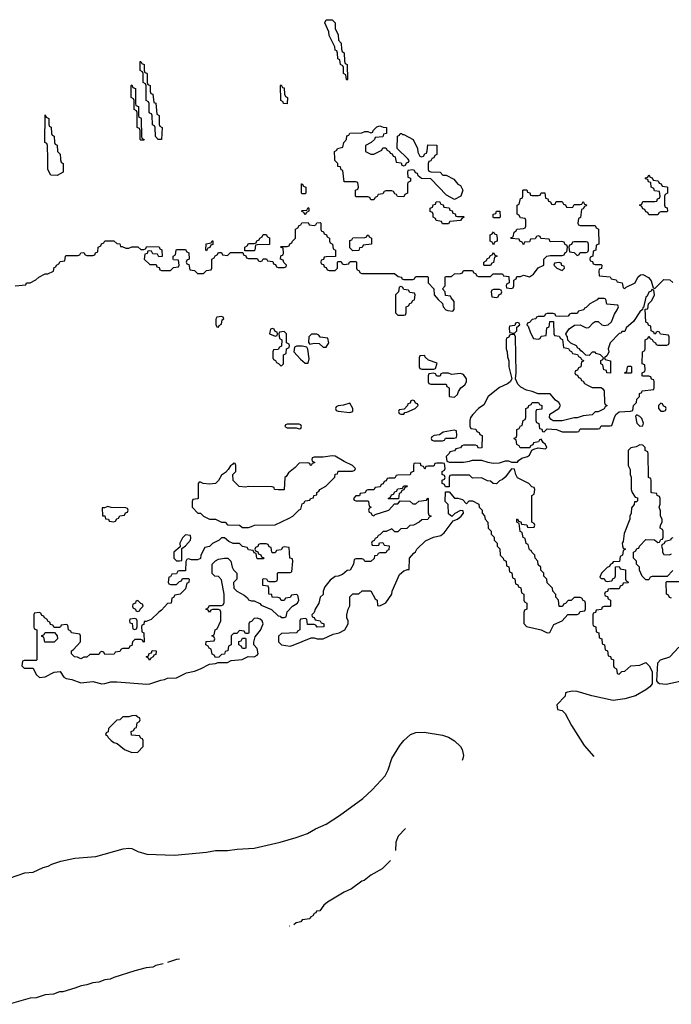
# Model space of a CAD drawing. Header units: inches. Extents: x 2112843 to 2323771, y 35243 to 209174.
# Tile 9 of 83: x 2154460 to 2158820, y 44347 to 50931. Entities that reach past the tile are written whole.
import ezdxf

# ---------------------------------------------------------------- set-up
doc = ezdxf.new("R2010")
doc.units = ezdxf.units.IN
doc.header["$MEASUREMENT"] = 0
doc.layers.add('C1054', color=7, linetype='Continuous')
doc.layers.add('C1055', color=7, linetype='Continuous')

msp = doc.modelspace()

# ---------------------------------------------------------------- linework, layer by layer
at = {"layer": 'C1054', "color": 6}
for points in [[(2154732.5, 50000), (2154732.7, 49992.7), (2154738, 49978), (2154752, 49970), (2154752, 49910), (2154710, 49889), (2154668.7, 49890), (2154648.7, 49930), (2154647.5, 50000)], [(2157217, 50000), (2157210, 49986), (2157198, 49982), (2157194, 49970), (2157194, 49930), (2157198, 49918), (2157210, 49914), (2157274, 49910), (2157292, 49892), (2157314, 49890), (2157364.7, 49864.7), (2157391.6, 49831.6), (2157410, 49822), (2157424.7, 49790), (2157411, 49750), (2157370, 49728), (2157316.4, 49756.4), (2157210, 49866), (2157148.4, 49868.4), (2157127.3, 49887.3), (2157122, 49902), (2157107.3, 49907.3), (2157102, 49922), (2157090, 49926), (2157058, 49922), (2157054, 49910), (2157058, 49878), (2157074, 49870), (2157074, 49850), (2157058, 49842), (2157054, 49830), (2157054, 49770), (2157038, 49762), (2157030, 49746), (2156987.3, 49747.3), (2156982, 49762), (2156970, 49766), (2156962, 49782), (2156950, 49786), (2156910, 49786), (2156898, 49782), (2156890, 49766), (2156858, 49762), (2156852.7, 49747.3), (2156838, 49742), (2156830, 49726), (2156810, 49726), (2156802, 49742), (2156790, 49746), (2156710, 49746), (2156706, 49750), (2156706, 49790), (2156722, 49798), (2156726, 49810), (2156722, 49842), (2156710, 49846), (2156630, 49846), (2156622, 49922), (2156610, 49926), (2156606, 49946), (2156589.1, 49949.1), (2156588, 49968), (2156568.7, 49990), (2156568.2, 50000)], [(2156974.6, 50000), (2156978, 49978), (2157012.7, 49972.7), (2157018, 49958), (2157030, 49954), (2157042, 49958), (2157047.3, 49972.7), (2157062, 49978), (2157066, 49990), (2157056, 50000)], [(2154430, 49151.3), (2154502, 49158), (2154506, 49170), (2154530, 49172), (2154568.9, 49191.2), (2154588, 49210), (2154630, 49231), (2154648.7, 49231.3), (2154686, 49250), (2154690, 49274), (2154702, 49278), (2154706, 49290), (2154722, 49298), (2154730, 49314), (2154762, 49318), (2154766, 49350), (2154770, 49354), (2154850, 49354), (2154862, 49358), (2154868.4, 49371.6), (2154890, 49374), (2154898, 49358), (2154910, 49354), (2154950, 49354), (2154962, 49358), (2154967.3, 49372.7), (2154982, 49378), (2154986, 49410), (2155002, 49418), (2155007.3, 49432.7), (2155022, 49438), (2155028.7, 49451.3), (2155090, 49452), (2155110, 49434), (2155130, 49432), (2155134, 49414), (2155146, 49414), (2155170, 49402), (2155190, 49402), (2155210, 49411.3), (2155251.3, 49411.3), (2155270, 49394), (2155290, 49394), (2155302, 49398), (2155310, 49414), (2155392.7, 49412.7), (2155398, 49398), (2155411.6, 49391.6), (2155412.7, 49347.3), (2155390, 49346), (2155382, 49362), (2155350, 49366), (2155342, 49382), (2155330, 49386), (2155318, 49382), (2155312.7, 49367.3), (2155298, 49362), (2155294, 49330), (2155330, 49294), (2155372.7, 49292.7), (2155378, 49278), (2155392.7, 49272.7), (2155398, 49258), (2155410, 49254), (2155470, 49254), (2155490, 49274), (2155522, 49278), (2155526, 49290), (2155522, 49322), (2155490, 49326), (2155486, 49330), (2155486, 49350), (2155502, 49358), (2155506, 49390), (2155510, 49394), (2155570, 49394), (2155578, 49378), (2155592.7, 49372.7), (2155594, 49330), (2155578, 49322), (2155574, 49310), (2155578, 49298), (2155592.7, 49292.7), (2155598, 49258), (2155630, 49254), (2155650, 49234), (2155690, 49234), (2155710, 49254), (2155742, 49258), (2155746, 49270), (2155746, 49330), (2155762, 49338), (2155767.3, 49352.7), (2155782, 49358), (2155790, 49374), (2155810, 49374), (2155818, 49358), (2155850, 49354), (2155870, 49374), (2155954, 49374), (2155958, 49358), (2155972.7, 49352.7), (2155978, 49338), (2155990, 49334), (2156050, 49334), (2156058, 49318), (2156070, 49314), (2156082, 49318), (2156088.4, 49331.6), (2156111.6, 49331.6), (2156118, 49318), (2156152.7, 49312.7), (2156158, 49298), (2156172.7, 49292.7), (2156178, 49278), (2156190, 49274), (2156230, 49274), (2156242, 49278), (2156246, 49290), (2156227.3, 49307.3), (2156222, 49322), (2156206, 49330), (2156207.3, 49352.7), (2156222, 49358), (2156226, 49370), (2156222, 49402), (2156206, 49410), (2156210, 49414), (2156250, 49414), (2156262, 49418), (2156267.3, 49432.7), (2156282, 49438), (2156286, 49450), (2156306, 49470), (2156306, 49530), (2156322, 49538), (2156330, 49554), (2156342, 49558), (2156347.3, 49572.7), (2156390, 49574), (2156398, 49558), (2156430, 49554), (2156442, 49558), (2156447.3, 49572.7), (2156470, 49574), (2156474, 49570), (2156474, 49530), (2156478, 49518), (2156492.7, 49512.7), (2156498, 49498), (2156512.7, 49492.7), (2156518, 49478), (2156534, 49470), (2156534, 49450), (2156538, 49438), (2156554, 49430), (2156558, 49398), (2156574, 49390), (2156572.7, 49347.3), (2156510, 49346), (2156498, 49342), (2156492.7, 49327.3), (2156478, 49322), (2156474, 49310), (2156478, 49298), (2156492.7, 49292.7), (2156498, 49278), (2156510, 49274), (2156518, 49258), (2156530, 49254), (2156570, 49254), (2156586, 49270), (2156586, 49310), (2156590, 49314), (2156610, 49314), (2156618, 49298), (2156630, 49294), (2156662, 49298), (2156666, 49310), (2156672.7, 49312.7), (2156710, 49314), (2156714, 49310), (2156714, 49270), (2156718, 49258), (2156730, 49254), (2156738, 49238), (2156750, 49234), (2156967.3, 49232.7), (2156992.7, 49212.7), (2157014, 49210), (2157018, 49198), (2157030, 49194), (2157090, 49194), (2157102, 49198), (2157106, 49210), (2157112.7, 49212.7), (2157190, 49214), (2157194, 49210), (2157194, 49170), (2157232, 49130), (2157234, 49090), (2157259.6, 49059.6), (2157290, 49034), (2157294, 49010), (2157311.6, 48991.6), (2157325.4, 48985.4), (2157358, 48982), (2157367.3, 48992.7), (2157367.3, 49047.3), (2157346, 49070), (2157342, 49082), (2157310, 49086), (2157306, 49110), (2157288, 49130), (2157306, 49150), (2157306, 49210), (2157310, 49214), (2157350, 49214), (2157368.4, 49231.6), (2157410, 49234), (2157422, 49238), (2157430, 49254), (2157490, 49254), (2157498, 49238), (2157510, 49234), (2157518, 49218), (2157530, 49214), (2157610, 49214), (2157628, 49232), (2157690, 49232), (2157698, 49218), (2157732.7, 49212.7), (2157734, 49170), (2157718, 49162), (2157714, 49150), (2157718, 49138), (2157750, 49134), (2157762, 49138), (2157766, 49150), (2157766, 49190), (2157782, 49198), (2157787.3, 49212.7), (2157810, 49214), (2157830, 49222), (2157870, 49211.3), (2157898, 49230), (2157930, 49272), (2157966, 49290), (2157966, 49330), (2157986, 49350), (2158010, 49354), (2158090, 49354), (2158102, 49358), (2158110, 49374), (2158122, 49378), (2158126, 49410), (2158122, 49422), (2158110, 49426), (2158102, 49442), (2158087.3, 49447.3), (2158010, 49446), (2158002, 49462), (2157948, 49468), (2157942, 49482), (2157930, 49486), (2157918, 49482), (2157910, 49466), (2157878, 49462), (2157870, 49446), (2157838, 49442), (2157830, 49426), (2157822, 49442), (2157806, 49450), (2157802, 49462), (2157747.3, 49467.3), (2157750, 49474), (2157762, 49478), (2157768, 49510), (2157782, 49518), (2157786, 49530), (2157830, 49534), (2157842, 49538), (2157846, 49550), (2157846, 49590), (2157842, 49602), (2157810, 49606), (2157802, 49622), (2157788, 49630), (2157788, 49690), (2157802, 49698), (2157810, 49734), (2157822, 49738), (2157826, 49750), (2157826, 49790), (2157830, 49794), (2157852.7, 49792.7), (2157858, 49778), (2157872.7, 49772.7), (2157878, 49758), (2157890, 49754), (2157930, 49754), (2157942, 49758), (2157950, 49774), (2157972.7, 49772.7), (2157978, 49738), (2157992.7, 49732.7), (2157998, 49718), (2158012.7, 49712.7), (2158018, 49698), (2158030, 49694), (2158042, 49698), (2158050, 49714), (2158090, 49714), (2158098, 49698), (2158112.7, 49692.7), (2158118, 49678), (2158150, 49674), (2158162, 49678), (2158170, 49694), (2158210, 49694), (2158222, 49698), (2158230, 49714), (2158238, 49698), (2158252.7, 49692.7), (2158250, 49686), (2158238, 49682), (2158230, 49666), (2158218, 49662), (2158211.6, 49608.4), (2158198, 49602), (2158194, 49570), (2158198, 49558), (2158210, 49554), (2158310, 49554), (2158318, 49538), (2158332, 49530), (2158334, 49430), (2158318, 49422), (2158314, 49390), (2158298, 49382), (2158294, 49350), (2158278, 49342), (2158274, 49330), (2158278, 49318), (2158292.7, 49312.7), (2158298, 49298), (2158310, 49294), (2158350, 49294), (2158354, 49290), (2158352.7, 49267.3), (2158338, 49262), (2158334, 49250), (2158338, 49218), (2158411.6, 49211.6), (2158418, 49198), (2158450, 49192), (2158458, 49178), (2158491.1, 49171.2), (2158498, 49138), (2158510, 49134), (2158518, 49142), (2158577.2, 49170), (2158596, 49210), (2158614.8, 49225.2), (2158630, 49227.7), (2158666.6, 49206.6), (2158685.2, 49185.2), (2158698, 49138), (2158710, 49134), (2158770, 49194), (2158810, 49192), (2158830, 49174)], [(2158830, 47248), (2158792.7, 47207.3), (2158692, 47208), (2158678, 47202), (2158670, 47186), (2158650, 47186), (2158626, 47210), (2158608, 47250), (2158606, 47270), (2158586, 47290), (2158586, 47310), (2158566, 47330), (2158566, 47370), (2158582, 47378), (2158590, 47394), (2158602, 47398), (2158606, 47410), (2158650, 47454), (2158707.3, 47452.7), (2158730, 47434), (2158742, 47438), (2158750, 47454), (2158762, 47458), (2158766, 47470), (2158766, 47510), (2158762, 47522), (2158746, 47530), (2158748, 47550), (2158758, 47570), (2158758, 47590), (2158748, 47610), (2158747.3, 47647.3), (2158738, 47670), (2158746, 47690), (2158746, 47730), (2158742, 47742), (2158726, 47750), (2158722, 47762), (2158690, 47766), (2158686, 47770), (2158686, 47850), (2158682, 47862), (2158668, 47870), (2158666, 48030), (2158662, 48042), (2158646, 48050), (2158646, 48070), (2158630, 48086), (2158610, 48088), (2158584.5, 48075.5), (2158550, 48068.7), (2158531.3, 48050), (2158532, 47950), (2158543.6, 47923.6), (2158544.7, 47890), (2158551, 47871), (2158551.3, 47790), (2158558, 47770), (2158578, 47738), (2158592.7, 47732.7), (2158592.7, 47712.7), (2158586, 47706), (2158574, 47706), (2158571.6, 47688.4), (2158552.7, 47667.3), (2158552, 47630), (2158542, 47610), (2158542, 47590), (2158504.9, 47495.1), (2158498, 47442), (2158492, 47430), (2158492.7, 47412.7), (2158498, 47398), (2158514, 47390), (2158498, 47382), (2158494, 47350), (2158478, 47342), (2158472.7, 47307.3), (2158430, 47306), (2158424.7, 47295.3), (2158410, 47286), (2158405.4, 47274.6), (2158390, 47268), (2158352, 47230), (2158342, 47202), (2158350, 47194), (2158370, 47194), (2158378, 47178), (2158390, 47174), (2158422, 47178), (2158430, 47194), (2158442, 47198), (2158447.3, 47212.7), (2158447.3, 47272.7), (2158470, 47274), (2158478, 47258), (2158512.7, 47252.7), (2158514, 47190), (2158518, 47178), (2158534, 47170), (2158530, 47166), (2158498, 47162), (2158494, 47150), (2158478, 47142), (2158470, 47126), (2158410, 47126), (2158398, 47122), (2158392.7, 47107.3), (2158378, 47102), (2158374, 47090), (2158378, 47078), (2158392.7, 47072.7), (2158398, 47058), (2158414, 47050), (2158414, 47010), (2158410, 47006), (2158370, 47006), (2158358, 47002), (2158352.7, 46987.3), (2158318, 46982), (2158312.7, 46967.3), (2158298, 46962), (2158294, 46950), (2158294, 46890), (2158298, 46878), (2158314, 46870), (2158318, 46838), (2158334, 46830), (2158338, 46798), (2158354, 46790), (2158358, 46758), (2158374, 46750), (2158378, 46718), (2158394, 46710), (2158398, 46678), (2158412.7, 46672.7), (2158418, 46658), (2158434, 46650), (2158434, 46610), (2158438, 46598), (2158454, 46590), (2158458, 46558), (2158470, 46554), (2158488, 46572), (2158510, 46574), (2158549, 46611), (2158610, 46614), (2158650, 46631.3), (2158672, 46610), (2158691.1, 46571.2), (2158691, 46490), (2158675.5, 46470), (2158650.4, 46450), (2158580.7, 46410), (2158510, 46389.8), (2158430, 46378.3), (2158288, 46410), (2158190, 46438.4), (2158159.8, 46440.2), (2158125.4, 46434.6), (2158111.3, 46428.7), (2158110, 46408), (2158054, 46350), (2158058, 46318), (2158090, 46312), (2158110, 46292), (2158153, 46210), (2158237.4, 46077.4), (2158300.6, 46004.5)], [(2158830, 47466), (2158818, 47462), (2158814, 47450), (2158778, 47442), (2158770, 47426), (2158758, 47422), (2158754, 47410), (2158762, 47390), (2158762, 47370), (2158770, 47354), (2158807.3, 47352.7), (2158822, 47358)], [(2158822, 47062), (2158807.3, 47067.3), (2158802, 47082), (2158788.4, 47088.4), (2158786, 47170), (2158790, 47174), (2158890, 47174)], [(2158899.1, 46510), (2158786.1, 46486.1), (2158742, 46490), (2158734, 46494), (2158724, 46510), (2158728.7, 46630), (2158748, 46650), (2158809.4, 46670.6), (2158870, 46734)], [(2154390.8, 45190), (2154494.8, 45225.2), (2154550.7, 45230), (2154618, 45262), (2154650.7, 45270), (2154676.1, 45283.9), (2154735.5, 45304.5), (2154830, 45324.7), (2154970, 45334.7), (2155152.9, 45387.1), (2155190, 45391.3), (2155210, 45388.8), (2155250, 45368.9), (2155310, 45349.8), (2155495.4, 45344.6), (2155710, 45365.1), (2155770, 45376.2), (2155850, 45375.4), (2155915.4, 45384.6), (2156030, 45391.8), (2156202.8, 45430), (2156310, 45462), (2156384.9, 45490), (2156439.4, 45520.6), (2156510, 45552.4), (2156600.4, 45610), (2156756.2, 45723.8), (2156818.2, 45781.8), (2156904.6, 45875.4), (2156926, 45914), (2156950.3, 45990), (2157002.8, 46077.1), (2157030.4, 46110), (2157074.8, 46150), (2157110, 46164.5), (2157166.8, 46166.8), (2157290, 46147), (2157330, 46132), (2157370, 46109.4), (2157409.3, 46070), (2157420.9, 46050), (2157429.3, 46010.7), (2157426, 45990), (2157420.7, 45977.7)], [(2157042.5, 45522.6), (2156993.2, 45470), (2156976, 45430), (2156975.5, 45375.4)], [(2156941.2, 45309.1), (2156886.3, 45253.7), (2156810, 45210.6), (2156764.8, 45175.2), (2156749.2, 45170), (2156680.1, 45119.9), (2156630, 45096.3), (2156519, 45030), (2156495.3, 45010), (2156468, 44972), (2156446, 44970), (2156442, 44958), (2156430, 44954), (2156422, 44938), (2156406, 44930), (2156402, 44918), (2156350, 44912), (2156342, 44898), (2156310, 44892), (2156295, 44878.4)], [(2156267.5, 44870.1), (2156266, 44870), (2156264.6, 44869.3)], [(2155529, 44649.2), (2155510, 44646), (2155450.1, 44625.6)], [(2155420.4, 44616.8), (2155370, 44606), (2155350, 44596), (2155306, 44590), (2155230, 44570.7), (2155090, 44526), (2155065.6, 44514.4), (2155030, 44510.6), (2154990, 44494.8), (2154950, 44490.6), (2154910, 44476), (2154870.9, 44470.9), (2154830, 44454.8), (2154749, 44431), (2154726, 44430), (2154685.6, 44414.4), (2154630, 44410.5), (2154570, 44390.7), (2154530, 44386.8), (2154390, 44346.8)]]:
    msp.add_lwpolyline(points, dxfattribs=at)
for points in [[(2158670, 49626), (2158662, 49642), (2158650, 49646), (2158642, 49662), (2158630, 49666), (2158622, 49682), (2158608, 49690), (2158622, 49698), (2158630, 49714), (2158710, 49714), (2158722, 49718), (2158727.3, 49732.7), (2158742, 49738), (2158746, 49750), (2158742, 49782), (2158707.3, 49787.3), (2158702, 49802), (2158686, 49810), (2158682, 49842), (2158667.3, 49847.3), (2158662, 49862), (2158647.3, 49867.3), (2158647.3, 49872.7), (2158662, 49878), (2158670, 49894), (2158678, 49878), (2158692.7, 49872.7), (2158698, 49858), (2158732.7, 49852.7), (2158738, 49838), (2158752.7, 49832.7), (2158758, 49818), (2158790, 49814), (2158794, 49810), (2158794, 49770), (2158778, 49762), (2158774, 49750), (2158774, 49690), (2158778, 49678), (2158792.7, 49672.7), (2158794, 49650), (2158790, 49646), (2158750, 49646), (2158738, 49642), (2158730, 49626)], [(2156350, 49766), (2156346, 49770), (2156346, 49834), (2156350, 49834), (2156358, 49818), (2156374, 49810), (2156374, 49770), (2156370, 49766)], [(2157390, 49614), (2157430, 49614), (2157434, 49610), (2157418, 49602), (2157410, 49588), (2157338, 49582), (2157330, 49566), (2157290, 49566), (2157282, 49582), (2157247.3, 49587.3), (2157242, 49602), (2157226, 49610), (2157226, 49630), (2157222, 49642), (2157207.3, 49647.3), (2157206, 49670), (2157222, 49678), (2157227.3, 49692.7), (2157242, 49698), (2157247.3, 49712.7), (2157270, 49714), (2157278, 49698), (2157292.7, 49692.7), (2157298, 49678), (2157332.7, 49672.7), (2157338, 49658), (2157352.7, 49652.7), (2157358, 49638), (2157372.7, 49632.7), (2157378, 49618)], [(2156370, 49626), (2156362, 49642), (2156346, 49650), (2156350, 49654), (2156382, 49658), (2156390, 49674), (2156394, 49670), (2156394, 49650), (2156378, 49642)], [(2157630, 49606), (2157628, 49610), (2157628.7, 49630), (2157646, 49634), (2157650, 49651.3), (2157672, 49650), (2157674, 49610), (2157670, 49606)], [(2157630, 49426), (2157622, 49442), (2157608, 49450), (2157608.4, 49491.6), (2157622, 49498), (2157630, 49512), (2157638, 49498), (2157650, 49494), (2157654, 49470), (2157654, 49450), (2157638, 49442)], [(2155710, 49386), (2155706, 49390), (2155707.3, 49432.7), (2155742, 49438), (2155747.3, 49452.7), (2155752.7, 49452.7), (2155752.7, 49427.3), (2155738, 49422), (2155732.7, 49407.3), (2155718, 49402)], [(2155966, 49386), (2155966, 49410), (2155982, 49418), (2155990, 49434), (2156030, 49434), (2156042, 49438), (2156047.3, 49452.7), (2156062, 49458), (2156066, 49470), (2156082, 49478), (2156090, 49494), (2156110, 49494), (2156118, 49478), (2156131.6, 49471.6), (2156132, 49428), (2156050, 49426), (2156038, 49422), (2156034, 49390), (2156030, 49386)], [(2156690, 49386), (2156670, 49406), (2156670, 49454), (2156682, 49458), (2156690, 49472), (2156770, 49474), (2156782, 49478), (2156786, 49490), (2156794, 49490), (2156798, 49478), (2156814, 49470), (2156814, 49430), (2156758, 49422), (2156751.6, 49408.4), (2156734, 49406), (2156730, 49388)], [(2158250, 49446), (2158170, 49446), (2158158, 49442), (2158152.7, 49427.3), (2158138, 49422), (2158134, 49410), (2158138, 49378), (2158170, 49374), (2158190, 49354), (2158202, 49358), (2158210, 49374), (2158250, 49374), (2158262, 49378), (2158266, 49390), (2158266, 49430), (2158262, 49442)], [(2157570, 49286), (2157566, 49290), (2157566, 49310), (2157582, 49318), (2157590, 49334), (2157602, 49338), (2157610, 49354), (2157622, 49358), (2157630, 49374), (2157638, 49358), (2157654, 49350), (2157638, 49342), (2157630, 49306), (2157618, 49302), (2157610, 49286)], [(2158070, 49306), (2158038, 49302), (2158034, 49290), (2158054, 49270), (2158090, 49254), (2158106, 49270), (2158102, 49282), (2158087.3, 49287.3), (2158082, 49302)], [(2157010, 49146), (2156998, 49142), (2156994, 49110), (2156974, 49090), (2156974, 48970), (2156990, 48954), (2157030, 48954), (2157042, 48958), (2157046, 48970), (2157046, 49010), (2157062, 49018), (2157070, 49034), (2157082, 49038), (2157090, 49054), (2157102, 49058), (2157106, 49090), (2157102, 49102), (2157070, 49106), (2157062, 49122), (2157030, 49126), (2157022, 49142)], [(2158690, 49126), (2158684.7, 49115.3), (2158670, 49108), (2158658, 49082), (2158650, 49075.3), (2158634, 49006), (2158630, 49006), (2158627.1, 48992.9), (2158610, 48978), (2158567.1, 48912.9), (2158518, 48870), (2158510, 48846), (2158490, 48846), (2158484.7, 48835.3), (2158470, 48833.2), (2158411, 48770), (2158398, 48730), (2158402, 48710), (2158390, 48686), (2158374, 48670), (2158378, 48658), (2158414, 48650), (2158412, 48568), (2158389.1, 48569.1), (2158386, 48586), (2158369.1, 48589.1), (2158362, 48622), (2158348, 48630), (2158348.4, 48651.6), (2158362, 48658), (2158366, 48670), (2158346, 48690), (2158318, 48698), (2158310, 48708), (2158290, 48708), (2158270, 48686), (2158247.3, 48687.3), (2158226, 48710), (2158215.3, 48715.3), (2158206, 48730), (2158194.6, 48734.6), (2158186, 48750), (2158147.3, 48767.3), (2158127.3, 48787.3), (2158126, 48810), (2158118, 48818), (2158115.3, 48830), (2158135.5, 48864.5), (2158172, 48888), (2158210, 48891), (2158250, 48871.3), (2158268.4, 48871.6), (2158296.4, 48903.6), (2158310, 48912), (2158330, 48912), (2158354, 48890), (2158370, 48886.8), (2158398, 48890), (2158419, 48910), (2158439, 48961), (2158458, 48990), (2158466, 49010), (2158462, 49022), (2158388.4, 49028.4), (2158382, 49062), (2158370, 49066), (2158330, 49066), (2158323.6, 49056.4), (2158274, 49030), (2158250, 49006), (2158238, 49002), (2158234, 48990), (2158198, 48982), (2158190, 48966), (2158150, 48966), (2158138, 48962), (2158130, 48948), (2158070, 48946), (2158047.3, 48947.3), (2158042, 48962), (2158030, 48966), (2157990, 48966), (2157978, 48962), (2157970, 48946), (2157930, 48946), (2157918, 48942), (2157914, 48930), (2157890, 48926), (2157870, 48906), (2157858, 48902), (2157854, 48890), (2157862, 48882), (2157876.9, 48836.9), (2157898, 48798), (2157930, 48794), (2157942, 48798), (2157950, 48814), (2157982, 48818), (2157988, 48870), (2158002, 48878), (2158007.3, 48912.7), (2158032.7, 48912.7), (2158034, 48830), (2158038, 48818), (2158070, 48814), (2158078, 48798), (2158092.7, 48792.7), (2158098, 48738), (2158132.7, 48732.7), (2158138, 48718), (2158152.7, 48712.7), (2158158, 48698), (2158192.7, 48692.7), (2158198, 48678), (2158212.7, 48672.7), (2158218, 48658), (2158232.7, 48652.7), (2158230, 48646), (2158218, 48642), (2158214, 48610), (2158198, 48602), (2158192.7, 48587.3), (2158178, 48582), (2158174, 48570), (2158178, 48558), (2158192.7, 48552.7), (2158198, 48538), (2158212.7, 48532.7), (2158218, 48518), (2158230, 48514), (2158238, 48498), (2158263.6, 48483.6), (2158290, 48472), (2158350, 48471), (2158362, 48462), (2158371, 48450), (2158372, 48372), (2158378, 48358), (2158391.3, 48350), (2158378, 48342), (2158371.6, 48328.4), (2158331.1, 48308.8), (2158310, 48308), (2158290, 48288.7), (2158230, 48282), (2158190, 48268.7), (2158170, 48268.7), (2158090, 48248.7), (2158028.7, 48248.7), (2158016.4, 48256.4), (2158006, 48270), (2158007.3, 48292.7), (2158068, 48330), (2158078, 48350), (2158076.4, 48356.4), (2158068, 48370), (2158045.6, 48385.6), (2158010, 48428.7), (2157929.2, 48429.2), (2157890, 48445.2), (2157850, 48453.2), (2157812.5, 48472.5), (2157792.9, 48492.9), (2157778, 48530), (2157782, 48570), (2157778, 48810), (2157770, 48826), (2157750, 48826), (2157738, 48822), (2157732.7, 48807.3), (2157718, 48802), (2157714, 48790), (2157714, 48730), (2157722, 48710), (2157723.6, 48676.4), (2157732, 48650), (2157732, 48610), (2157754, 48530), (2157742, 48510), (2157724.9, 48495.1), (2157670, 48471.4), (2157594, 48410), (2157564.7, 48355.3), (2157530.8, 48330), (2157491, 48290), (2157476, 48270), (2157471.6, 48251.6), (2157472.7, 48212.7), (2157478, 48198), (2157511.6, 48191.6), (2157518, 48178), (2157534, 48170), (2157538, 48158), (2157554, 48150), (2157552.7, 48067.3), (2157530, 48066), (2157522, 48082), (2157510, 48086), (2157430, 48086), (2157418, 48082), (2157410, 48068), (2157378, 48062), (2157370, 48048), (2157338, 48042), (2157334, 48030), (2157314, 48010), (2157318, 47978), (2157332.7, 47972.7), (2157430, 47971.3), (2157470, 47978), (2157490, 47986), (2157550, 47986), (2157591.6, 47971.6), (2157630, 47966), (2157670, 47966.8), (2157710, 47981), (2157730, 47981), (2157751.6, 47971.6), (2157790, 47972), (2157796.5, 47983.5), (2157820.2, 47999.8), (2157858, 48010), (2157870, 48018), (2157887.3, 48052.7), (2157900.4, 48059.6), (2157930, 48066.8), (2157978, 48062), (2157986, 48070), (2157978, 48090), (2157963.1, 48103.1), (2157950, 48126), (2157938, 48122), (2157931.6, 48108.4), (2157898, 48102), (2157892.7, 48087.3), (2157878, 48082), (2157872.7, 48067.3), (2157808.4, 48068.4), (2157802, 48082), (2157786, 48090), (2157782, 48122), (2157768.4, 48128.4), (2157770, 48134), (2157782, 48138), (2157786, 48150), (2157786, 48190), (2157802, 48198), (2157810, 48214), (2157822, 48218), (2157828.4, 48251.6), (2157842, 48258), (2157846, 48270), (2157846, 48330), (2157862, 48338), (2157866, 48350), (2157882, 48358), (2157890, 48372), (2157931.6, 48371.6), (2157938, 48358), (2157954, 48350), (2157952.7, 48327.3), (2157918, 48322), (2157914, 48310), (2157914, 48250), (2157918, 48238), (2157934, 48230), (2157938, 48198), (2157952.7, 48192.7), (2157958, 48178), (2157970, 48174), (2157990, 48194), (2158051.1, 48191.2), (2158090, 48174), (2158190, 48174), (2158202, 48178), (2158210, 48194), (2158330, 48194), (2158342, 48198), (2158350, 48214), (2158410, 48214), (2158422, 48218), (2158439, 48270), (2158449.4, 48290.6), (2158460.1, 48299.9), (2158472, 48308), (2158547.3, 48312.7), (2158562, 48318), (2158568, 48350), (2158586, 48370), (2158590, 48394), (2158606, 48410), (2158606, 48430), (2158622, 48438), (2158626, 48450), (2158702, 48458), (2158706, 48470), (2158706, 48510), (2158702, 48522), (2158687.3, 48527.3), (2158682, 48542), (2158670, 48546), (2158630, 48546), (2158626, 48550), (2158626, 48570), (2158642, 48578), (2158646, 48590), (2158642, 48622), (2158626, 48630), (2158628, 48710), (2158642, 48718), (2158646, 48730), (2158646, 48790), (2158662, 48798), (2158670, 48814), (2158678, 48798), (2158692.7, 48792.7), (2158698, 48778), (2158714, 48770), (2158718, 48758), (2158730, 48754), (2158790, 48754), (2158802, 48758), (2158806, 48770), (2158806, 48810), (2158802, 48822), (2158748.4, 48828.4), (2158742, 48842), (2158730, 48846), (2158718, 48842), (2158714, 48830), (2158707.3, 48827.3), (2158702, 48842), (2158686, 48850), (2158682, 48882), (2158667.3, 48887.3), (2158662, 48902), (2158648.4, 48908.4), (2158646, 48994), (2158662, 48998), (2158668, 49030), (2158690, 49054), (2158708, 49090), (2158702, 49122)], [(2157670, 49126), (2157630, 49126), (2157618, 49122), (2157614, 49110), (2157618, 49078), (2157650, 49074), (2157662, 49078), (2157667.3, 49092.7), (2157682, 49098), (2157686, 49110), (2157682, 49122)], [(2155810, 48946), (2155778, 48942), (2155772.7, 48927.3), (2155772.7, 48892.7), (2155778, 48878), (2155790, 48874), (2155795.3, 48884.7), (2155810, 48894), (2155815.3, 48924.7), (2155826, 48930), (2155822, 48942)], [(2156150, 48866), (2156138, 48862), (2156132, 48830), (2156170, 48814), (2156182, 48818), (2156186, 48830), (2156182, 48842), (2156170, 48846), (2156162, 48862)], [(2157790, 48906), (2157778, 48902), (2157774, 48886), (2157738, 48882), (2157734, 48870), (2157738, 48838), (2157770, 48834), (2157786, 48850), (2157786, 48874), (2157806, 48890), (2157802, 48902)], [(2156230, 48846), (2156198, 48842), (2156194, 48830), (2156198, 48798), (2156214, 48790), (2156212.7, 48747.3), (2156198, 48742), (2156190, 48726), (2156158, 48722), (2156154, 48710), (2156154, 48670), (2156158, 48658), (2156172.7, 48652.7), (2156178, 48638), (2156192.7, 48632.7), (2156210, 48614), (2156226, 48630), (2156226, 48690), (2156242, 48698), (2156246, 48730), (2156262, 48738), (2156266, 48750), (2156262, 48762), (2156246, 48770), (2156246, 48830)], [(2156447.3, 48827.3), (2156412.7, 48827.3), (2156394, 48810), (2156392.7, 48772.7), (2156402, 48762), (2156430, 48766.8), (2156464.7, 48764.7), (2156490, 48742), (2156510, 48742), (2156528, 48770), (2156522, 48802), (2156470, 48808), (2156462, 48822)], [(2156350, 48748), (2156312.7, 48747.3), (2156298, 48742), (2156294, 48710), (2156339.6, 48659.6), (2156370, 48634), (2156390, 48634), (2156396.5, 48663.5), (2156388, 48728), (2156382, 48742)], [(2157170, 48686), (2157138, 48682), (2157134, 48670), (2157134, 48610), (2157138, 48598), (2157150, 48594), (2157230, 48594), (2157242, 48598), (2157253.6, 48633.6), (2157195.1, 48655.1), (2157173.2, 48673.2)], [(2158510, 48566), (2158506, 48570), (2158522, 48578), (2158526, 48610), (2158530, 48614), (2158550, 48614), (2158554, 48610), (2158554, 48570), (2158550, 48566)], [(2157330, 48566), (2157290, 48566), (2157278, 48562), (2157272.7, 48547.3), (2157250, 48546), (2157242, 48562), (2157230, 48566), (2157198, 48562), (2157194, 48550), (2157194, 48510), (2157198, 48498), (2157210, 48494), (2157312.7, 48492.7), (2157318, 48478), (2157334, 48470), (2157334, 48410), (2157370, 48407.7), (2157390, 48424.7), (2157396, 48444), (2157412.1, 48467.9), (2157439, 48490), (2157449, 48510), (2157449, 48530), (2157430, 48558), (2157410, 48564), (2157350, 48559)], [(2156670, 48366), (2156627.5, 48352.5), (2156592, 48348), (2156578, 48342), (2156574, 48330), (2156578, 48318), (2156592, 48312), (2156670, 48304.9), (2156688, 48310), (2156688.7, 48330)], [(2157090, 48386), (2157078, 48382), (2157072.7, 48367.3), (2157058, 48362), (2157054, 48350), (2157032.7, 48327.3), (2156998, 48322), (2156994, 48310), (2156998, 48298), (2157010, 48294), (2157030, 48294), (2157036.4, 48303.6), (2157050, 48306), (2157106, 48330), (2157126, 48350), (2157122, 48362), (2157107.3, 48367.3), (2157102, 48382)], [(2158750, 48366), (2158734, 48350), (2158734, 48330), (2158750, 48314), (2158770, 48314), (2158782, 48318), (2158786, 48330), (2158782, 48342), (2158767.3, 48347.3), (2158762, 48362)], [(2158590, 48288), (2158581, 48279), (2158590, 48232), (2158610, 48212), (2158630, 48214), (2158633.6, 48233.6), (2158623.1, 48263.1), (2158610, 48278)], [(2156330, 48226), (2156250, 48226), (2156238, 48222), (2156234, 48210), (2156250, 48202), (2156310, 48202), (2156330, 48194), (2156342, 48198), (2156346, 48210), (2156342, 48222)], [(2157366, 48186), (2157292.9, 48172.9), (2157270, 48155.3), (2157234, 48150), (2157218, 48142), (2157214, 48130), (2157218, 48118), (2157230, 48114), (2157290, 48114), (2157302, 48118), (2157308.4, 48131.6), (2157367.3, 48132.7), (2157382, 48138), (2157386, 48150), (2157382, 48182)], [(2156550, 48014.5), (2156490, 48006), (2156430, 48006), (2156418, 48002), (2156414, 47990), (2156418, 47978), (2156434, 47970), (2156418, 47962), (2156411.1, 47948.8), (2156406, 47950), (2156402, 47962), (2156387.3, 47967.3), (2156330, 47966), (2156303.6, 47936.4), (2156259.6, 47900.4), (2156243.6, 47876.4), (2156234, 47870), (2156230, 47786), (2156190, 47786), (2156166, 47790), (2156162, 47802), (2156150, 47806), (2155991.1, 47808.8), (2155970, 47804), (2155929.5, 47809.5), (2155888, 47850), (2155886, 47890), (2155906, 47910), (2155906, 47950), (2155902, 47962), (2155890, 47966), (2155884.7, 47955.3), (2155870, 47948), (2155856, 47924), (2155836.9, 47903.1), (2155810, 47886), (2155791.3, 47850), (2155770, 47829.2), (2155730, 47824), (2155688.7, 47828.7), (2155670, 47838), (2155662, 47838), (2155654, 47830), (2155654, 47730), (2155650, 47726), (2155618, 47722), (2155614, 47710), (2155614, 47670), (2155652, 47632), (2155670, 47631.3), (2155691, 47611), (2155730, 47591.3), (2155770, 47590.7), (2155810, 47571.3), (2155834, 47570), (2155850, 47554), (2155930, 47551), (2155950, 47534), (2155990, 47534), (2156010, 47542), (2156031.6, 47551.6), (2156170, 47554), (2156263.1, 47596.9), (2156288.4, 47611.6), (2156330, 47654), (2156342, 47658), (2156350, 47694), (2156362, 47698), (2156370, 47714), (2156402, 47718), (2156406, 47730), (2156426, 47734), (2156428, 47750), (2156447.3, 47752.7), (2156448.7, 47770), (2156462, 47778), (2156468.7, 47790), (2156509, 47811), (2156568, 47872), (2156570, 47892), (2156586, 47894), (2156590, 47912), (2156687.3, 47912.7), (2156702, 47918), (2156706, 47930), (2156686, 47950), (2156630, 47975.3), (2156570, 48012)], [(2157290, 47966), (2157250, 47966), (2157238, 47962), (2157230, 47946), (2157190, 47946), (2157178, 47942), (2157170, 47926), (2157162, 47942), (2157147.3, 47947.3), (2157142, 47962), (2157110, 47966), (2157098, 47962), (2157094, 47950), (2157094, 47910), (2157078, 47902), (2157072.7, 47887.3), (2156990, 47886), (2156978, 47882), (2156970, 47866), (2156930, 47866), (2156918, 47862), (2156912.7, 47847.3), (2156898, 47842), (2156892.7, 47827.3), (2156878, 47822), (2156872.7, 47807.3), (2156838, 47802), (2156830, 47786), (2156790, 47786), (2156778, 47782), (2156772.7, 47767.3), (2156738, 47762), (2156732.7, 47747.3), (2156710, 47746), (2156694, 47730), (2156698, 47718), (2156710, 47714), (2156790, 47714), (2156794, 47710), (2156798, 47678), (2156812, 47670), (2156798, 47662), (2156794, 47650), (2156798, 47638), (2156810, 47634), (2156818, 47618), (2156830, 47614), (2156838, 47622), (2156930, 47652), (2156967.3, 47692.7), (2156990, 47694), (2157006, 47714), (2157070, 47712), (2157090, 47694), (2157110, 47694), (2157130, 47712), (2157182, 47718), (2157190, 47732), (2157194, 47730), (2157192.7, 47632.7), (2157198, 47618), (2157214, 47610), (2157198, 47602), (2157190, 47588), (2157150, 47586), (2157134, 47570), (2157094, 47550), (2157070, 47548), (2157050, 47529), (2157010, 47526), (2156990, 47506), (2156970, 47506), (2156950, 47526), (2156911.6, 47508.4), (2156892.7, 47507.3), (2156870, 47486), (2156858, 47482), (2156852.7, 47467.3), (2156838, 47462), (2156832.7, 47447.3), (2156818, 47442), (2156814, 47430), (2156818, 47418), (2156850, 47414), (2156862, 47418), (2156867.3, 47432.7), (2156890, 47434), (2156898, 47418), (2156932.7, 47412.7), (2156930, 47386), (2156918, 47382), (2156910, 47366), (2156870, 47366), (2156858, 47362), (2156851.6, 47348.4), (2156834, 47346), (2156831.6, 47328.4), (2156810, 47308), (2156768.4, 47308.4), (2156762, 47322), (2156750, 47326), (2156710, 47326), (2156698, 47322), (2156694, 47290), (2156670.8, 47249.2), (2156652, 47248), (2156619.6, 47220.4), (2156591.1, 47208.8), (2156570, 47208), (2156538, 47182), (2156502, 47138), (2156491, 47110), (2156490, 47088), (2156471.1, 47068.8), (2156461, 47030), (2156438, 46990), (2156430, 46966), (2156414, 46950), (2156418, 46938), (2156430, 46934), (2156438, 46918), (2156470, 46912), (2156478, 46898), (2156490, 46894), (2156494, 46890), (2156494, 46870), (2156450, 46868), (2156442, 46882), (2156430, 46886), (2156386, 46886), (2156382, 46922), (2156370, 46926), (2156338, 46922), (2156334, 46910), (2156334, 46850), (2156318, 46842), (2156314, 46830), (2156212.7, 46827.3), (2156192, 46808), (2156192, 46770), (2156211.1, 46751.2), (2156270, 46740.7), (2156290, 46747.7), (2156410, 46798), (2156430, 46798), (2156451.1, 46791.2), (2156490, 46791.3), (2156558, 46822), (2156598, 46830), (2156635.3, 46850), (2156658, 46890), (2156658, 46910), (2156648.7, 46930), (2156648.7, 46950), (2156658, 46990), (2156668.4, 47011.6), (2156669, 47071), (2156688.4, 47091.6), (2156730, 47092), (2156751.6, 47111.6), (2156810, 47111.3), (2156838, 47058), (2156852, 47050), (2156854, 47014), (2156870, 47012), (2156910, 47032), (2156949, 47090), (2156953.2, 47110), (2157000.2, 47219.8), (2157030, 47244.7), (2157054, 47254), (2157066, 47254), (2157068.7, 47330), (2157096.4, 47363.6), (2157108.4, 47371.6), (2157118, 47390), (2157174.8, 47445.2), (2157229.6, 47470.4), (2157278, 47482), (2157300.9, 47499.1), (2157360.2, 47579.8), (2157390, 47591.3), (2157413.2, 47610), (2157428.7, 47630), (2157427.3, 47647.3), (2157410, 47648.7), (2157371.6, 47628.4), (2157352, 47608), (2157330, 47626), (2157328, 47688), (2157306, 47710), (2157310, 47774), (2157332.7, 47772.7), (2157370, 47732), (2157391.1, 47731.2), (2157422, 47722), (2157450, 47694), (2157467.3, 47712.7), (2157490, 47714), (2157532, 47690), (2157534, 47670), (2157554, 47650), (2157554, 47630), (2157570, 47614), (2157574, 47590), (2157592, 47570), (2157594, 47530), (2157614, 47510), (2157614, 47490), (2157634, 47470), (2157634, 47450), (2157654, 47430), (2157654, 47410), (2157671.6, 47391.6), (2157674, 47350), (2157694, 47330), (2157698, 47318), (2157714, 47310), (2157718, 47278), (2157732.7, 47272.7), (2157738, 47238), (2157752.7, 47232.7), (2157758, 47198), (2157772.7, 47192.7), (2157778, 47158), (2157792.7, 47152.7), (2157798, 47138), (2157812.7, 47132.7), (2157818, 47098), (2157834, 47090), (2157834, 47050), (2157838, 47038), (2157854, 47030), (2157854, 46990), (2157838, 46982), (2157832.7, 46967.3), (2157832.7, 46892.7), (2157850, 46874), (2157950, 46850.7), (2157990, 46831.3), (2158008, 46832), (2158033.2, 46886.8), (2158089, 46911), (2158127.3, 46952.7), (2158190, 46954), (2158202, 46958), (2158210, 46974), (2158242, 46978), (2158246, 46990), (2158246, 47030), (2158242, 47042), (2158230, 47046), (2158222, 47062), (2158210, 47066), (2158170, 47066), (2158150, 47046), (2158130, 47046), (2158112.7, 47027.3), (2158098, 47022), (2158092.7, 47007.3), (2158070, 47006), (2158066, 47050), (2158048, 47070), (2158047.3, 47087.3), (2158028, 47110), (2158026, 47130), (2157990, 47166), (2157986, 47190), (2157968, 47210), (2157966, 47230), (2157948, 47250), (2157946, 47270), (2157930, 47286), (2157926, 47310), (2157908, 47330), (2157906, 47350), (2157886, 47370), (2157882, 47382), (2157870, 47386), (2157862, 47422), (2157848.4, 47428.4), (2157842, 47462), (2157828.4, 47468.4), (2157822, 47502), (2157808.4, 47508.4), (2157802, 47562), (2157786, 47570), (2157786, 47590), (2157790, 47594), (2157798, 47578), (2157812.7, 47572.7), (2157818, 47558), (2157852.7, 47552.7), (2157858, 47538), (2157870, 47534), (2157902, 47538), (2157906, 47550), (2157902, 47562), (2157886, 47570), (2157886, 47750), (2157902, 47758), (2157906, 47790), (2157902, 47802), (2157887.3, 47807.3), (2157866, 47830), (2157790, 47868), (2157779, 47890), (2157770, 47926), (2157750, 47928), (2157707.7, 47872.3), (2157690, 47855.3), (2157670, 47848), (2157650, 47828), (2157628.4, 47828.4), (2157610, 47846), (2157590, 47848), (2157550, 47868), (2157490, 47866), (2157470, 47886), (2157350, 47886), (2157338, 47882), (2157334, 47870), (2157332.7, 47807.3), (2157310, 47806), (2157302, 47822), (2157286, 47830), (2157287.3, 47852.7), (2157302, 47858), (2157306, 47870), (2157302, 47882), (2157286, 47890), (2157286, 47910), (2157302, 47918), (2157306, 47930), (2157302, 47962)], [(2156930, 47726), (2156926, 47730), (2156942, 47738), (2156947.3, 47752.7), (2156962, 47758), (2156970, 47774), (2156982, 47778), (2156990, 47794), (2157022, 47798), (2157030, 47814), (2157052.7, 47812.7), (2157050, 47806), (2157038, 47802), (2157030, 47786), (2157018, 47782), (2157010, 47766), (2156998, 47762), (2156994, 47726), (2156990, 47726)], [(2155050, 47675.3), (2155027.3, 47667.3), (2155012.7, 47667.3), (2155014, 47614), (2155030, 47612), (2155034, 47594), (2155054, 47590), (2155058, 47578), (2155090, 47574), (2155102, 47578), (2155110, 47594), (2155122, 47598), (2155130, 47614), (2155162, 47618), (2155167.3, 47632.7), (2155182, 47638), (2155186, 47650), (2155182, 47662), (2155170, 47666), (2155071.1, 47668.8)], [(2155570, 47486), (2155550, 47466), (2155532, 47430), (2155534, 47406), (2155492, 47370), (2155492, 47330), (2155510, 47312), (2155530, 47312), (2155546, 47314), (2155546, 47394), (2155570, 47412), (2155602, 47450), (2155606, 47466), (2155602, 47482)], [(2155830, 47466), (2155810, 47466), (2155794, 47450), (2155751.1, 47428.8), (2155730, 47408), (2155698, 47402), (2155672, 47350), (2155670, 47328), (2155650, 47318), (2155610, 47318), (2155590, 47326), (2155578, 47322), (2155572.7, 47307.3), (2155570, 47246), (2155530, 47246), (2155518, 47242), (2155510, 47226), (2155478, 47222), (2155470, 47206), (2155458, 47202), (2155454, 47170), (2155458, 47158), (2155470, 47154), (2155510, 47154), (2155530, 47174), (2155542, 47178), (2155550, 47194), (2155590, 47194), (2155594, 47190), (2155592.7, 47172.7), (2155590, 47166), (2155578, 47162), (2155570, 47126), (2155534, 47090), (2155498, 47082), (2155490, 47066), (2155478, 47062), (2155474, 47030), (2155450, 47028), (2155410, 46982), (2155390, 46968.7), (2155339.8, 46920.2), (2155306, 46906), (2155294, 46906), (2155290, 46886), (2155278, 46882), (2155274, 46870), (2155278, 46838), (2155291.1, 46831.2), (2155292.7, 46767.3), (2155286, 46770), (2155282, 46782), (2155270, 46786), (2155230, 46786), (2155214, 46770), (2155210, 46746), (2155198, 46742), (2155190, 46726), (2155150, 46726), (2155138, 46722), (2155130, 46706), (2155098, 46702), (2155091.6, 46688.4), (2155030, 46686), (2155022, 46702), (2155010, 46706), (2154998, 46702), (2154990, 46686), (2154930, 46686), (2154910, 46668), (2154890, 46668), (2154870, 46658), (2154847.3, 46667.3), (2154826, 46670), (2154806, 46690), (2154806, 46710), (2154820.4, 46719.6), (2154866, 46770), (2154866, 46810), (2154862, 46822), (2154806, 46830), (2154802, 46842), (2154786, 46850), (2154782, 46882), (2154770, 46886), (2154738, 46882), (2154734, 46870), (2154727.3, 46867.3), (2154690, 46866), (2154682, 46882), (2154667.3, 46887.3), (2154662, 46902), (2154650, 46906), (2154642, 46922), (2154626, 46930), (2154622, 46942), (2154607.3, 46947.3), (2154602, 46962), (2154590, 46966), (2154558, 46962), (2154554, 46950), (2154554, 46870), (2154558, 46858), (2154574, 46850), (2154574, 46650), (2154570, 46646), (2154490, 46646), (2154478, 46642), (2154474, 46610), (2154490, 46594), (2154550, 46594), (2154571.1, 46551.2), (2154591.6, 46531.6), (2154630, 46536), (2154690, 46566.8), (2154730, 46572), (2154755.3, 46535.3), (2154770, 46524.7), (2154810, 46518), (2154870, 46496), (2154950, 46506), (2155010, 46490.8), (2155030, 46491), (2155070, 46502), (2155110, 46502), (2155310, 46488.2), (2155330, 46490.5), (2155404.7, 46515.3), (2155430, 46518), (2155450, 46526.8), (2155510, 46530.6), (2155576.6, 46563.4), (2155630, 46574.8), (2155670, 46590.8), (2155730, 46622), (2155770, 46624.7), (2155788, 46632), (2155850, 46632), (2155875.3, 46644.7), (2155948.4, 46651.6), (2155988.4, 46671.6), (2156030, 46671.3), (2156050, 46682), (2156055.3, 46690), (2156050, 46726), (2156026, 46750), (2156027.3, 46767.3), (2156035.3, 46804.7), (2156072.1, 46847.9), (2156088.7, 46890), (2156082, 46910), (2156070, 46922), (2156050, 46928), (2156030, 46926), (2156010, 46906), (2155998, 46902), (2155994, 46890), (2155994, 46830), (2155990, 46826), (2155970, 46826), (2155962, 46842), (2155930, 46846), (2155912.7, 46827.3), (2155890, 46826), (2155874, 46810), (2155874, 46750), (2155858, 46742), (2155852, 46710), (2155834, 46706), (2155831.3, 46688.7), (2155810, 46686), (2155791.6, 46668.4), (2155770, 46666), (2155762, 46682), (2155748, 46688), (2155742, 46722), (2155727.3, 46727.3), (2155722, 46742), (2155706, 46750), (2155707.3, 46772.7), (2155762, 46778), (2155766, 46790), (2155762, 46802), (2155746, 46810), (2155762, 46818), (2155768.4, 46851.6), (2155782, 46858), (2155806, 46910), (2155806, 46970), (2155802, 46982), (2155790, 46986), (2155750, 46986), (2155738, 46982), (2155730, 46968), (2155722, 46982), (2155706, 46990), (2155722, 46998), (2155730, 47014), (2155810, 47014), (2155822, 47018), (2155827.3, 47032.7), (2155828.7, 47090), (2155810, 47186), (2155790, 47208), (2155766, 47210), (2155748.4, 47228.4), (2155749, 47290), (2155770, 47311.3), (2155790, 47322.8), (2155830, 47331), (2155852, 47330), (2155872, 47310), (2155882, 47270), (2155891.3, 47251.3), (2155912, 47230), (2155912, 47190), (2155891.6, 47168.4), (2155892, 47130), (2155912, 47110), (2155963, 47083), (2155984, 47064), (2155991.1, 47051.2), (2156010, 47044.7), (2156030, 47044.7), (2156066, 47026), (2156076, 47016), (2156145.8, 46985.8), (2156190, 46944.7), (2156202, 46942), (2156210, 46934), (2156230, 46934), (2156242, 46938), (2156248.9, 46971.2), (2156286, 47010), (2156318, 47030), (2156328, 47050), (2156322, 47082), (2156310, 47086), (2156278, 47082), (2156270, 47066), (2156238, 47062), (2156230, 47048), (2156210, 47048), (2156202, 47062), (2156190, 47066), (2156150, 47068.7), (2156146, 47086), (2156126, 47090), (2156126, 47130), (2156122, 47142), (2156087.3, 47147.3), (2156086, 47190), (2156090, 47194), (2156111.6, 47191.6), (2156118, 47178), (2156130, 47174), (2156170, 47174), (2156182, 47178), (2156186, 47190), (2156186, 47230), (2156190, 47234), (2156270, 47234), (2156282, 47238), (2156288, 47310), (2156286, 47326), (2156268, 47330), (2156262, 47402), (2156230, 47406), (2156218, 47402), (2156210, 47386), (2156178, 47382), (2156170, 47366), (2156150, 47366), (2156146, 47370), (2156142, 47402), (2156130, 47406), (2156122, 47422), (2156110, 47426), (2156070, 47426), (2156058, 47422), (2156052.7, 47407.3), (2156038, 47402), (2156034, 47390), (2156038, 47378), (2156052.7, 47372.7), (2156058, 47358), (2156072.7, 47352.7), (2156078, 47338), (2156092.7, 47332.7), (2156090, 47326), (2156050, 47326), (2156046, 47330), (2156042, 47362), (2156030, 47366), (2156022, 47382), (2155990, 47386), (2155982, 47402), (2155950, 47408), (2155930, 47428), (2155889, 47429), (2155860.4, 47440.4)], [(2155250, 47046), (2155238, 47042), (2155234, 47030), (2155218, 47022), (2155214, 47010), (2155218, 46998), (2155234, 46990), (2155238, 46978), (2155250, 46974), (2155262, 46978), (2155266, 46990), (2155286, 47010), (2155282, 47022), (2155270, 47026)], [(2155230, 46926), (2155198, 46922), (2155194, 46910), (2155198, 46898), (2155212.7, 46892.7), (2155218, 46858), (2155230, 46854), (2155242, 46858), (2155246, 46870), (2155246, 46910), (2155242, 46922)], [(2154627.3, 46767.3), (2154622, 46802), (2154607.3, 46807.3), (2154607.3, 46812.7), (2154622, 46818), (2154630, 46834), (2154692.7, 46832.7), (2154711.6, 46811.6), (2154712, 46790), (2154690, 46768.7)], [(2155950, 46726), (2155942, 46742), (2155926, 46750), (2155927.3, 46772.7), (2155942, 46778), (2155950, 46794), (2155970, 46794), (2155974, 46790), (2155974, 46730), (2155970, 46726)], [(2155330, 46648), (2155322, 46662), (2155306, 46670), (2155322, 46678), (2155327.3, 46692.7), (2155342, 46698), (2155347.3, 46712.7), (2155374, 46710), (2155370, 46686), (2155358, 46682), (2155354, 46670), (2155338, 46662)], [(2155238, 46278), (2155210, 46275.3), (2155190, 46268), (2155150, 46268), (2155130, 46248), (2155110, 46246), (2155054, 46190), (2155051.6, 46168.4), (2155038, 46162), (2155034, 46150), (2155044.7, 46144.7), (2155052, 46130), (2155072, 46110), (2155090, 46098), (2155111.6, 46091.6), (2155162, 46050), (2155210, 46031.3), (2155250, 46032), (2155286, 46070), (2155286, 46110), (2155282, 46122), (2155270, 46126), (2155262, 46142), (2155207.3, 46147.3), (2155206, 46170), (2155222, 46178), (2155230, 46194), (2155242, 46198), (2155246, 46230), (2155262, 46238), (2155266, 46250), (2155262, 46262), (2155250, 46266)]]:
    msp.add_lwpolyline(points, close=True, dxfattribs=at)
at = {"layer": 'C1055', "color": 6}
for points in [[(2156650, 50526), (2156646, 50530), (2156642, 50562), (2156626, 50570), (2156626, 50610), (2156622, 50622), (2156606, 50630), (2156602, 50662), (2156588.4, 50668.4), (2156587.3, 50707.3), (2156582, 50722), (2156570, 50726), (2156568, 50750), (2156530, 50826), (2156528, 50850), (2156502, 50910), (2156510, 50930.7), (2156550.6, 50930.6), (2156571, 50910), (2156571.6, 50871.6), (2156591.3, 50830), (2156592.7, 50792.7), (2156610, 50774), (2156612.7, 50732.7), (2156618, 50718), (2156631.3, 50710), (2156632.7, 50652.7), (2156638, 50638), (2156651.3, 50630), (2156654, 50530)], [(2155410, 50129.5), (2155386, 50130), (2155368, 50150), (2155366, 50210), (2155362, 50222), (2155348.4, 50228.4), (2155346, 50290), (2155342, 50302), (2155330, 50306), (2155327.3, 50312.7), (2155326, 50370), (2155322, 50382), (2155306, 50390), (2155306, 50490), (2155302, 50502), (2155286, 50510), (2155286, 50570), (2155282, 50582), (2155266, 50590), (2155266, 50650), (2155270, 50651.3), (2155278, 50638), (2155294, 50630), (2155294, 50590), (2155298, 50578), (2155310, 50574), (2155312.7, 50567.3), (2155314, 50510), (2155318, 50498), (2155334, 50490), (2155334, 50450), (2155338, 50438), (2155351.6, 50431.6), (2155358, 50378), (2155371.6, 50371.6), (2155378, 50298), (2155394, 50290), (2155394, 50230), (2155398, 50218), (2155414, 50210)], [(2155270, 50126), (2155266, 50130), (2155266, 50190), (2155262, 50202), (2155246, 50210), (2155246, 50310), (2155242, 50322), (2155226, 50330), (2155226, 50390), (2155222, 50402), (2155206, 50410), (2155206, 50490), (2155210, 50494), (2155218, 50478), (2155234, 50470), (2155234, 50370), (2155238, 50358), (2155254, 50350), (2155254, 50290), (2155258, 50278), (2155270, 50274), (2155272.7, 50267.3), (2155274, 50150), (2155278, 50138), (2155292, 50130), (2155290, 50126)], [(2156250, 50369), (2156226, 50370), (2156222, 50382), (2156208, 50390), (2156206, 50490), (2156210, 50494), (2156218, 50478), (2156230, 50474), (2156232.7, 50432.7), (2156238, 50418), (2156252, 50410)]]:
    msp.add_lwpolyline(points, close=True, dxfattribs=at)
for points in [[(2154647.5, 50000), (2154646, 50090), (2154642, 50102), (2154628.7, 50110), (2154630, 50294), (2154638, 50278), (2154654, 50270), (2154654, 50230), (2154658, 50218), (2154671.6, 50211.6), (2154674, 50170), (2154678, 50158), (2154691.6, 50151.6), (2154694, 50110), (2154698, 50098), (2154711.6, 50091.6), (2154714, 50050), (2154731.6, 50031.6), (2154732.5, 50000)], [(2156568.2, 50000), (2156566, 50050), (2156582, 50058), (2156586, 50070), (2156622, 50078), (2156628, 50110), (2156646, 50130), (2156650, 50154), (2156662, 50158), (2156668.4, 50171.6), (2156750, 50174), (2156770, 50182), (2156790, 50182), (2156810, 50174), (2156822, 50178), (2156826, 50190), (2156850, 50214), (2156870, 50222), (2156892.7, 50212.7), (2156914, 50210), (2156914, 50170), (2156894, 50166), (2156890, 50148), (2156838, 50142), (2156834, 50130), (2156811.1, 50108.8), (2156774, 50090), (2156774, 50050), (2156810, 50032), (2156830, 50032), (2156882, 50058), (2156890, 50074), (2156910, 50074), (2156918, 50058), (2156934, 50050), (2156938, 50038), (2156952.7, 50032.7), (2156958, 50018), (2156972.7, 50012.7), (2156974.6, 50000)], [(2157056, 50000), (2156986, 50070), (2156988, 50152), (2157002, 50158), (2157006, 50170), (2157014, 50170), (2157022, 50162), (2157030, 50162), (2157092, 50130), (2157122, 50070), (2157124.7, 50044.7), (2157138, 50018), (2157150, 50014), (2157162, 50018), (2157170, 50034), (2157182, 50038), (2157187.3, 50052.7), (2157190, 50094), (2157250, 50091.3), (2157252, 50030), (2157238, 50022), (2157230, 50006), (2157218, 50002), (2157217, 50000)]]:
    msp.add_lwpolyline(points, dxfattribs=at)

doc.saveas('drawing.dxf')
